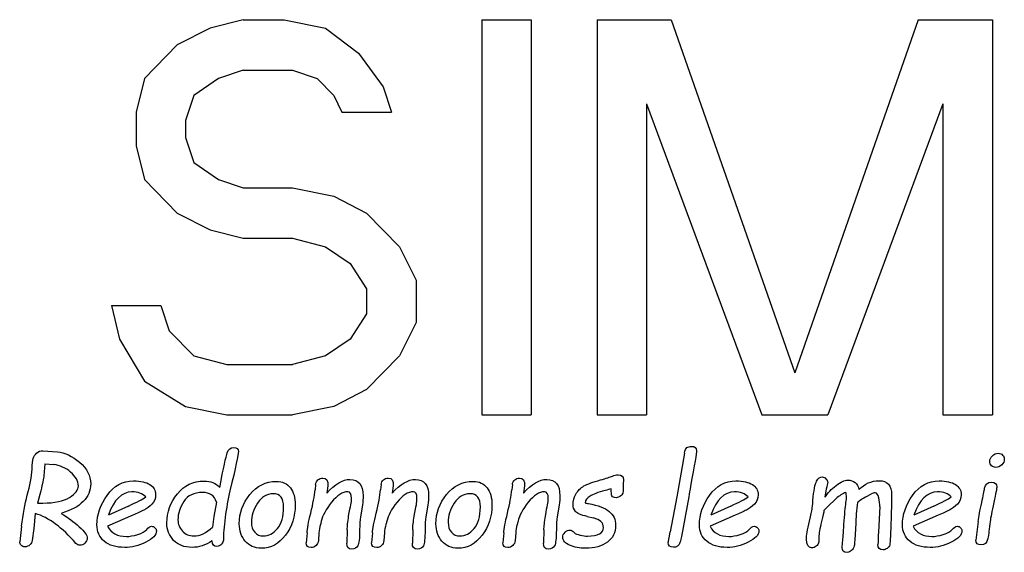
# Model space of a CAD drawing. Header units: millimetres. Extents: x 0 to 420, y 0 to 297.
# Tile 11 of 28: x 125 to 140, y 209 to 217. Entities that reach past the tile are written whole.
import ezdxf

# ---------------------------------------------------------------- set-up
doc = ezdxf.new("R2010")
doc.units = ezdxf.units.MM
doc.header["$LTSCALE"] = 23.1
doc.layers.add('08_SURFACES', color=7, linetype='CONTINUOUS')

msp = doc.modelspace()

# ---------------------------------------------------------------- linework, layer by layer
at = {"layer": '08_SURFACES', "color": 7, "linetype": 'Continuous'}
for p, q in [((128.712, 216.655), (128.217, 216.529)), ((128.712, 216.655), (129.332, 216.655)), ((129.332, 216.655), (129.952, 216.529)), ((132.307, 216.655), (132.307, 210.705)), ((132.307, 216.655), (133.051, 216.655)), ((133.051, 216.655), (133.051, 210.705)), ((134.043, 216.655), (134.043, 210.705)), ((134.043, 216.655), (135.158, 216.655)), ((135.158, 216.655), (137.018, 211.338)), ((138.877, 216.655), (137.018, 211.338)), ((138.877, 216.655), (139.993, 216.655)), ((139.993, 216.655), (139.993, 210.705)), ((128.217, 216.529), (127.721, 216.276)), ((129.952, 216.529), (130.448, 216.149)), ((127.721, 216.276), (127.225, 215.769)), ((130.448, 216.149), (130.82, 215.643)), ((128.712, 215.896), (128.341, 215.769)), ((128.712, 215.896), (129.456, 215.896)), ((129.456, 215.896), (129.828, 215.769)), ((127.225, 215.769), (127.101, 215.263)), ((128.341, 215.769), (127.969, 215.516)), ((129.828, 215.769), (130.076, 215.516)), ((130.82, 215.643), (130.944, 215.263)), ((127.969, 215.516), (127.845, 215.136)), ((130.076, 215.516), (130.2, 215.263)), ((127.101, 215.263), (127.101, 214.756)), ((130.2, 215.263), (130.944, 215.263)), ((134.786, 215.389), (134.786, 210.705)), ((134.786, 215.389), (136.522, 210.705)), ((139.249, 215.389), (137.514, 210.705)), ((139.249, 215.389), (139.249, 210.705)), ((127.845, 215.136), (127.845, 214.883)), ((127.845, 214.883), (127.969, 214.503)), ((127.101, 214.756), (127.225, 214.25)), ((127.969, 214.503), (128.341, 214.25)), ((127.225, 214.25), (127.721, 213.744)), ((128.341, 214.25), (128.712, 214.123)), ((128.712, 214.123), (129.456, 214.123)), ((129.456, 214.123), (130.076, 213.997)), ((130.076, 213.997), (130.572, 213.744)), ((127.721, 213.744), (128.217, 213.49)), ((130.572, 213.744), (131.068, 213.237)), ((128.217, 213.49), (128.712, 213.364)), ((128.712, 213.364), (129.456, 213.364)), ((129.456, 213.364), (129.952, 213.237)), ((129.952, 213.237), (130.324, 212.984)), ((131.068, 213.237), (131.316, 212.731)), ((130.324, 212.984), (130.572, 212.604)), ((130.572, 212.604), (130.572, 212.224)), ((131.316, 212.731), (131.316, 212.098)), ((126.729, 212.351), (126.853, 211.845)), ((126.729, 212.351), (127.473, 212.351)), ((127.473, 212.351), (127.597, 211.971)), ((130.572, 212.224), (130.324, 211.845)), ((131.316, 212.098), (131.068, 211.592)), ((127.597, 211.971), (127.969, 211.592)), ((126.853, 211.845), (127.225, 211.212)), ((130.324, 211.845), (129.952, 211.592)), ((127.969, 211.592), (128.465, 211.465)), ((129.952, 211.592), (129.456, 211.465)), ((131.068, 211.592), (130.572, 211.085)), ((128.465, 211.465), (129.456, 211.465)), ((127.225, 211.212), (127.845, 210.832)), ((130.572, 211.085), (130.076, 210.832)), ((127.845, 210.832), (128.465, 210.705)), ((130.076, 210.832), (129.456, 210.705)), ((128.465, 210.705), (129.456, 210.705)), ((132.307, 210.705), (133.051, 210.705)), ((134.043, 210.705), (134.786, 210.705)), ((136.522, 210.705), (137.514, 210.705)), ((139.249, 210.705), (139.993, 210.705)), ((125.695, 210.163), (125.915, 210.146)), ((135.356, 210.129), (135.242, 209.473)), ((125.727, 209.967), (125.711, 209.789)), ((125.727, 209.967), (125.86, 209.956)), ((129.804, 209.654), (129.796, 209.577)), ((129.986, 209.636), (129.971, 209.528)), ((130.79, 209.654), (130.782, 209.577)), ((130.972, 209.636), (130.956, 209.528)), ((132.766, 209.654), (132.758, 209.577)), ((132.948, 209.636), (132.932, 209.528)), ((134.437, 209.727), (134.432, 209.66)), ((134.432, 209.66), (134.434, 209.597)), ((125.664, 209.562), (125.616, 209.377)), ((137.486, 209.562), (137.473, 209.464)), ((137.491, 209.586), (137.486, 209.562)), ((125.616, 209.377), (125.696, 209.377)), ((126.985, 209.332), (126.684, 209.196)), ((128.31, 209.389), (128.272, 209.174)), ((130.509, 209.347), (130.479, 209.171)), ((131.495, 209.347), (131.465, 209.171)), ((133.471, 209.347), (133.441, 209.171)), ((135.242, 209.473), (135.142, 208.943)), ((135.423, 209.473), (135.311, 208.872)), ((136.056, 209.332), (135.755, 209.196)), ((137.64, 209.444), (137.511, 209.321)), ((139.114, 209.332), (138.813, 209.196)), ((125.583, 209.219), (125.559, 208.993)), ((127.049, 209.194), (126.672, 209.027)), ((136.12, 209.194), (135.743, 209.027)), ((137.511, 209.321), (137.458, 209.263)), ((137.944, 209.216), (137.931, 208.969)), ((138.298, 209.325), (138.285, 209.038)), ((139.178, 209.194), (138.801, 209.027)), ((128.272, 209.174), (128.251, 209.016)), ((133.894, 209.174), (133.986, 209.153)), ((139.78, 209.099), (139.743, 208.817)), ((125.376, 209.029), (125.348, 208.795)), ((125.559, 208.993), (125.535, 208.813)), ((129.674, 208.93), (129.66, 208.779)), ((129.854, 208.93), (129.845, 208.814)), ((130.279, 208.973), (130.274, 208.771)), ((130.659, 208.93), (130.645, 208.779)), ((130.839, 208.93), (130.83, 208.814)), ((131.265, 208.973), (131.26, 208.771)), ((132.635, 208.93), (132.622, 208.779)), ((132.816, 208.93), (132.806, 208.814)), ((133.241, 208.973), (133.236, 208.771))]:
    msp.add_line(p, q, dxfattribs=at)
for centre, radius, start, end in [((139.661, 209.099), 1.721, 170.3866, 176.1227), ((141.126, 208.758), 2.855, 174.3651, 180.0764)]:
    msp.add_arc(centre, radius, start, end, dxfattribs=at)
for points in [[(135.395, 210.212), (135.414, 210.224), (135.436, 210.231), (135.461, 210.231)], [(135.461, 210.231), (135.514, 210.231), (135.54, 210.208), (135.54, 210.163)], [(125.552, 210.05), (125.559, 210.078), (125.576, 210.105), (125.603, 210.129)], [(125.603, 210.129), (125.629, 210.154), (125.66, 210.165), (125.695, 210.163)], [(125.915, 210.146), (126.027, 210.138), (126.138, 210.086), (126.25, 209.991)], [(128.36, 209.613), (128.417, 209.905), (128.454, 210.078), (128.472, 210.133)], [(128.472, 210.133), (128.49, 210.188), (128.523, 210.215), (128.572, 210.215)], [(128.641, 210.152), (128.641, 210.109), (128.599, 209.914), (128.514, 209.562)], [(128.572, 210.215), (128.618, 210.215), (128.641, 210.194), (128.641, 210.152)], [(135.356, 210.129), (135.364, 210.172), (135.376, 210.2), (135.395, 210.212)], [(135.54, 210.163), (135.54, 210.137), (135.51, 209.959), (135.449, 209.629)], [(139.954, 210.004), (139.954, 210.036), (139.967, 210.064), (139.993, 210.089)], [(139.993, 210.089), (140.018, 210.114), (140.047, 210.127), (140.08, 210.127)], [(140.08, 210.127), (140.108, 210.127), (140.131, 210.118), (140.147, 210.1)], [(140.147, 210.1), (140.164, 210.083), (140.173, 210.063), (140.173, 210.039)], [(125.534, 209.888), (125.539, 209.967), (125.545, 210.021), (125.552, 210.05)], [(126.115, 209.842), (126.039, 209.907), (125.954, 209.945), (125.86, 209.956)], [(126.25, 209.991), (126.361, 209.897), (126.417, 209.789), (126.417, 209.668)], [(139.979, 209.94), (139.962, 209.957), (139.954, 209.978), (139.954, 210.004)], [(140.046, 209.914), (140.019, 209.914), (139.997, 209.923), (139.979, 209.94)], [(140.134, 209.952), (140.108, 209.926), (140.079, 209.914), (140.046, 209.914)], [(140.173, 210.039), (140.173, 210.006), (140.16, 209.977), (140.134, 209.952)], [(125.463, 209.498), (125.503, 209.641), (125.527, 209.771), (125.534, 209.888)], [(125.711, 209.789), (125.709, 209.768), (125.705, 209.738), (125.697, 209.699)], [(126.231, 209.635), (126.231, 209.709), (126.192, 209.777), (126.115, 209.842)], [(134.092, 209.725), (134.18, 209.749), (134.241, 209.768), (134.275, 209.784)], [(134.275, 209.784), (134.299, 209.795), (134.327, 209.801), (134.359, 209.801)], [(134.359, 209.801), (134.411, 209.801), (134.437, 209.777), (134.437, 209.727)], [(125.697, 209.699), (125.69, 209.661), (125.679, 209.615), (125.664, 209.562)], [(126.417, 209.668), (126.417, 209.46), (126.268, 209.311), (125.971, 209.221)], [(126.098, 209.462), (126.186, 209.518), (126.231, 209.576), (126.231, 209.635)], [(126.665, 209.493), (126.767, 209.638), (126.899, 209.71), (127.062, 209.71)], [(127.062, 209.71), (127.17, 209.71), (127.252, 209.692), (127.309, 209.656)], [(127.309, 209.656), (127.366, 209.619), (127.395, 209.569), (127.395, 209.503)], [(127.722, 209.514), (127.826, 209.643), (127.96, 209.709), (128.125, 209.709)], [(128.125, 209.709), (128.224, 209.709), (128.302, 209.676), (128.36, 209.613)], [(128.813, 209.506), (128.918, 209.637), (129.051, 209.703), (129.213, 209.703)], [(129.213, 209.703), (129.305, 209.703), (129.375, 209.671), (129.423, 209.606)], [(129.804, 209.654), (129.807, 209.684), (129.819, 209.708), (129.839, 209.726)], [(129.839, 209.726), (129.859, 209.744), (129.883, 209.754), (129.913, 209.754)], [(129.913, 209.754), (129.969, 209.754), (129.994, 209.715), (129.986, 209.636)], [(129.971, 209.528), (130.094, 209.664), (130.211, 209.733), (130.321, 209.733)], [(130.321, 209.733), (130.453, 209.733), (130.519, 209.651), (130.519, 209.486)], [(130.79, 209.654), (130.793, 209.684), (130.805, 209.708), (130.825, 209.726)], [(130.825, 209.726), (130.845, 209.744), (130.869, 209.754), (130.898, 209.754)], [(130.898, 209.754), (130.954, 209.754), (130.979, 209.715), (130.972, 209.636)], [(130.956, 209.528), (131.079, 209.664), (131.196, 209.733), (131.307, 209.733)], [(131.307, 209.733), (131.439, 209.733), (131.505, 209.651), (131.505, 209.486)], [(131.774, 209.506), (131.879, 209.637), (132.013, 209.703), (132.175, 209.703)], [(132.175, 209.703), (132.267, 209.703), (132.336, 209.671), (132.385, 209.606)], [(132.766, 209.654), (132.769, 209.684), (132.781, 209.708), (132.801, 209.726)], [(132.801, 209.726), (132.821, 209.744), (132.845, 209.754), (132.874, 209.754)], [(132.874, 209.754), (132.931, 209.754), (132.955, 209.715), (132.948, 209.636)], [(132.932, 209.528), (133.056, 209.664), (133.172, 209.733), (133.283, 209.733)], [(133.283, 209.733), (133.415, 209.733), (133.481, 209.651), (133.481, 209.486)], [(133.722, 209.512), (133.751, 209.562), (133.791, 209.603), (133.844, 209.634)], [(133.844, 209.634), (133.896, 209.664), (133.979, 209.695), (134.092, 209.725)], [(135.449, 209.629), (135.439, 209.573), (135.431, 209.521), (135.423, 209.473)], [(135.736, 209.493), (135.838, 209.638), (135.971, 209.71), (136.133, 209.71)], [(136.133, 209.71), (136.241, 209.71), (136.324, 209.692), (136.38, 209.656)], [(136.38, 209.656), (136.438, 209.619), (136.466, 209.569), (136.466, 209.503)], [(137.291, 209.415), (137.304, 209.567), (137.323, 209.664), (137.347, 209.707)], [(137.347, 209.707), (137.371, 209.749), (137.399, 209.771), (137.432, 209.771)], [(137.432, 209.771), (137.454, 209.771), (137.472, 209.762), (137.488, 209.744)], [(137.473, 209.464), (137.514, 209.529), (137.57, 209.589), (137.641, 209.643)], [(137.488, 209.744), (137.505, 209.726), (137.514, 209.706), (137.514, 209.684)], [(137.514, 209.684), (137.514, 209.672), (137.506, 209.64), (137.491, 209.586)], [(137.641, 209.643), (137.712, 209.696), (137.769, 209.722), (137.812, 209.722)], [(137.812, 209.722), (137.908, 209.722), (137.967, 209.674), (137.987, 209.579)], [(137.987, 209.579), (138.069, 209.668), (138.169, 209.713), (138.289, 209.713)], [(138.289, 209.713), (138.413, 209.713), (138.475, 209.641), (138.475, 209.499)], [(138.793, 209.493), (138.896, 209.638), (139.028, 209.71), (139.191, 209.71)], [(139.191, 209.71), (139.298, 209.71), (139.381, 209.692), (139.438, 209.656)], [(139.438, 209.656), (139.495, 209.619), (139.524, 209.569), (139.524, 209.503)], [(139.877, 209.6), (139.888, 209.661), (139.923, 209.692), (139.982, 209.692)], [(139.982, 209.692), (140.034, 209.692), (140.06, 209.668), (140.06, 209.62)], [(125.376, 209.029), (125.398, 209.204), (125.425, 209.361), (125.463, 209.498)], [(126.511, 209.05), (126.511, 209.201), (126.562, 209.348), (126.665, 209.493)], [(127.036, 209.545), (126.885, 209.545), (126.768, 209.428), (126.684, 209.196)], [(127.245, 209.471), (127.2, 209.52), (127.13, 209.545), (127.036, 209.545)], [(127.395, 209.503), (127.395, 209.447), (127.376, 209.4), (127.339, 209.362)], [(127.564, 209.079), (127.564, 209.24), (127.616, 209.385), (127.722, 209.514)], [(128.103, 209.537), (127.971, 209.537), (127.877, 209.491), (127.818, 209.401)], [(128.31, 209.389), (128.279, 209.488), (128.211, 209.537), (128.103, 209.537)], [(128.514, 209.562), (128.484, 209.434), (128.46, 209.299), (128.441, 209.16)], [(128.655, 209.065), (128.655, 209.227), (128.707, 209.374), (128.813, 209.506)], [(129.164, 209.517), (129.068, 209.517), (128.989, 209.469), (128.928, 209.375)], [(129.322, 209.319), (129.322, 209.451), (129.271, 209.517), (129.164, 209.517)], [(129.423, 209.606), (129.472, 209.542), (129.497, 209.457), (129.497, 209.35)], [(129.731, 209.227), (129.765, 209.368), (129.787, 209.485), (129.796, 209.577)], [(130.291, 209.547), (130.21, 209.547), (130.127, 209.493), (130.043, 209.388)], [(130.344, 209.446), (130.344, 209.513), (130.325, 209.547), (130.291, 209.547)], [(130.519, 209.486), (130.519, 209.446), (130.516, 209.4), (130.509, 209.347)], [(130.716, 209.227), (130.751, 209.368), (130.772, 209.485), (130.782, 209.577)], [(131.276, 209.547), (131.195, 209.547), (131.113, 209.493), (131.029, 209.388)], [(131.33, 209.446), (131.33, 209.513), (131.311, 209.547), (131.276, 209.547)], [(131.505, 209.486), (131.505, 209.446), (131.502, 209.4), (131.495, 209.347)], [(131.616, 209.065), (131.616, 209.227), (131.669, 209.374), (131.774, 209.506)], [(132.126, 209.517), (132.03, 209.517), (131.951, 209.469), (131.89, 209.375)], [(132.284, 209.319), (132.284, 209.451), (132.233, 209.517), (132.126, 209.517)], [(132.385, 209.606), (132.434, 209.542), (132.459, 209.457), (132.459, 209.35)], [(132.693, 209.227), (132.727, 209.368), (132.748, 209.485), (132.758, 209.577)], [(133.252, 209.547), (133.171, 209.547), (133.089, 209.493), (133.005, 209.388)], [(133.306, 209.446), (133.306, 209.513), (133.287, 209.547), (133.252, 209.547)], [(133.481, 209.486), (133.481, 209.446), (133.478, 209.4), (133.471, 209.347)], [(133.679, 209.352), (133.679, 209.407), (133.693, 209.46), (133.722, 209.512)], [(133.935, 209.481), (133.891, 209.453), (133.866, 209.42), (133.86, 209.381)], [(134.163, 209.566), (134.054, 209.537), (133.978, 209.508), (133.935, 209.481)], [(134.254, 209.592), (134.23, 209.584), (134.199, 209.576), (134.163, 209.566)], [(134.266, 209.484), (134.257, 209.502), (134.254, 209.537), (134.254, 209.592)], [(134.327, 209.458), (134.295, 209.458), (134.275, 209.467), (134.266, 209.484)], [(134.4, 209.486), (134.376, 209.468), (134.352, 209.458), (134.327, 209.458)], [(134.434, 209.597), (134.436, 209.541), (134.424, 209.504), (134.4, 209.486)], [(135.582, 209.05), (135.582, 209.201), (135.633, 209.348), (135.736, 209.493)], [(136.108, 209.545), (135.957, 209.545), (135.839, 209.428), (135.755, 209.196)], [(136.316, 209.471), (136.271, 209.52), (136.201, 209.545), (136.108, 209.545)], [(136.466, 209.503), (136.466, 209.447), (136.447, 209.4), (136.41, 209.362)], [(137.786, 209.537), (137.738, 209.519), (137.69, 209.488), (137.64, 209.444)], [(137.797, 209.466), (137.797, 209.493), (137.793, 209.517), (137.786, 209.537)], [(138.104, 209.478), (138.039, 209.443), (137.993, 209.412), (137.964, 209.387)], [(138.23, 209.532), (138.21, 209.532), (138.168, 209.514), (138.104, 209.478)], [(138.283, 209.456), (138.271, 209.506), (138.254, 209.532), (138.23, 209.532)], [(138.475, 209.499), (138.475, 209.383), (138.472, 209.24), (138.465, 209.073)], [(138.64, 209.05), (138.64, 209.201), (138.691, 209.348), (138.793, 209.493)], [(139.165, 209.545), (139.014, 209.545), (138.896, 209.428), (138.813, 209.196)], [(139.374, 209.471), (139.329, 209.52), (139.259, 209.545), (139.165, 209.545)], [(139.524, 209.503), (139.524, 209.447), (139.504, 209.4), (139.468, 209.362)], [(139.832, 209.383), (139.856, 209.488), (139.869, 209.56), (139.877, 209.6)], [(140.06, 209.62), (140.06, 209.604), (140.044, 209.525), (140.013, 209.383)], [(125.696, 209.377), (125.875, 209.377), (126.009, 209.405), (126.098, 209.462)], [(126.985, 209.332), (127.112, 209.39), (127.198, 209.436), (127.245, 209.471)], [(127.339, 209.362), (127.302, 209.323), (127.262, 209.293), (127.218, 209.272)], [(127.818, 209.401), (127.76, 209.309), (127.731, 209.217), (127.731, 209.123)], [(128.928, 209.375), (128.867, 209.28), (128.837, 209.184), (128.837, 209.089)], [(129.497, 209.35), (129.497, 209.175), (129.447, 209.023), (129.35, 208.892)], [(130.043, 209.388), (129.959, 209.281), (129.908, 209.186), (129.889, 209.103)], [(130.301, 209.179), (130.314, 209.263), (130.325, 209.32), (130.335, 209.349)], [(130.335, 209.349), (130.34, 209.387), (130.344, 209.419), (130.344, 209.446)], [(131.029, 209.388), (130.944, 209.281), (130.894, 209.186), (130.875, 209.103)], [(131.287, 209.179), (131.3, 209.263), (131.311, 209.32), (131.32, 209.349)], [(131.32, 209.349), (131.326, 209.387), (131.33, 209.419), (131.33, 209.446)], [(131.89, 209.375), (131.829, 209.28), (131.799, 209.184), (131.799, 209.089)], [(132.459, 209.35), (132.459, 209.175), (132.409, 209.023), (132.311, 208.892)], [(133.005, 209.388), (132.92, 209.281), (132.87, 209.186), (132.851, 209.103)], [(133.263, 209.179), (133.276, 209.263), (133.287, 209.32), (133.296, 209.349)], [(133.296, 209.349), (133.302, 209.387), (133.306, 209.419), (133.306, 209.446)], [(133.715, 209.251), (133.691, 209.281), (133.679, 209.315), (133.679, 209.352)], [(133.86, 209.381), (133.875, 209.376), (133.892, 209.371), (133.911, 209.368)], [(133.911, 209.368), (134.054, 209.343), (134.159, 209.303), (134.223, 209.251)], [(136.056, 209.332), (136.183, 209.39), (136.269, 209.436), (136.316, 209.471)], [(136.41, 209.362), (136.373, 209.323), (136.333, 209.293), (136.29, 209.272)], [(137.28, 209.285), (137.283, 209.309), (137.286, 209.353), (137.291, 209.415)], [(137.759, 209.057), (137.768, 209.204), (137.778, 209.313), (137.789, 209.387)], [(137.789, 209.387), (137.794, 209.416), (137.797, 209.443), (137.797, 209.466)], [(138.298, 209.325), (138.3, 209.363), (138.294, 209.407), (138.283, 209.456)], [(139.114, 209.332), (139.24, 209.39), (139.327, 209.436), (139.374, 209.471)], [(139.468, 209.362), (139.431, 209.323), (139.39, 209.293), (139.347, 209.272)], [(139.78, 209.099), (139.79, 209.172), (139.806, 209.267), (139.832, 209.383)], [(140.013, 209.383), (139.985, 209.253), (139.967, 209.159), (139.96, 209.099)], [(126.194, 208.77), (125.99, 209.009), (125.787, 209.159), (125.583, 209.219)], [(125.971, 209.221), (126.074, 209.162), (126.165, 209.095), (126.245, 209.021)], [(127.218, 209.272), (127.175, 209.251), (127.119, 209.225), (127.049, 209.194)], [(129.229, 208.992), (129.291, 209.066), (129.322, 209.174), (129.322, 209.319)], [(129.674, 208.93), (129.679, 208.988), (129.696, 209.088), (129.731, 209.227)], [(130.279, 208.973), (130.281, 209.026), (130.288, 209.095), (130.301, 209.179)], [(130.659, 208.93), (130.665, 208.988), (130.682, 209.088), (130.716, 209.227)], [(131.265, 208.973), (131.267, 209.026), (131.274, 209.095), (131.287, 209.179)], [(132.191, 208.992), (132.253, 209.066), (132.284, 209.174), (132.284, 209.319)], [(132.635, 208.93), (132.641, 208.988), (132.658, 209.088), (132.693, 209.227)], [(133.241, 208.973), (133.243, 209.026), (133.25, 209.095), (133.263, 209.179)], [(133.894, 209.174), (133.799, 209.196), (133.739, 209.222), (133.715, 209.251)], [(134.223, 209.251), (134.288, 209.2), (134.321, 209.13), (134.321, 209.044)], [(136.29, 209.272), (136.246, 209.251), (136.19, 209.225), (136.12, 209.194)], [(137.24, 209.104), (137.263, 209.2), (137.276, 209.26), (137.28, 209.285)], [(137.458, 209.263), (137.454, 209.237), (137.441, 209.183), (137.421, 209.101)], [(139.347, 209.272), (139.304, 209.251), (139.248, 209.225), (139.178, 209.194)], [(126.622, 208.801), (126.548, 208.863), (126.511, 208.945), (126.511, 209.05)], [(127.666, 208.815), (127.598, 208.886), (127.564, 208.974), (127.564, 209.079)], [(127.731, 209.123), (127.731, 209.058), (127.754, 209.002), (127.797, 208.954)], [(128.441, 209.16), (128.423, 209.019), (128.414, 208.909), (128.415, 208.817)], [(128.745, 208.802), (128.684, 208.872), (128.655, 208.96), (128.655, 209.065)], [(128.837, 209.089), (128.837, 209.024), (128.853, 208.974), (128.886, 208.937)], [(129.876, 209.054), (129.864, 209.011), (129.856, 208.97), (129.854, 208.93)], [(129.889, 209.103), (129.886, 209.088), (129.881, 209.071), (129.876, 209.054)], [(130.479, 209.171), (130.471, 209.123), (130.466, 209.057), (130.466, 208.973)], [(130.862, 209.054), (130.85, 209.011), (130.841, 208.97), (130.839, 208.93)], [(130.875, 209.103), (130.872, 209.088), (130.867, 209.071), (130.862, 209.054)], [(131.465, 209.171), (131.457, 209.123), (131.452, 209.057), (131.452, 208.973)], [(131.706, 208.802), (131.646, 208.872), (131.616, 208.96), (131.616, 209.065)], [(131.799, 209.089), (131.799, 209.024), (131.815, 208.974), (131.848, 208.937)], [(132.838, 209.054), (132.826, 209.011), (132.817, 208.97), (132.816, 208.93)], [(132.851, 209.103), (132.848, 209.088), (132.843, 209.071), (132.838, 209.054)], [(133.441, 209.171), (133.433, 209.123), (133.428, 209.057), (133.428, 208.973)], [(134.137, 209.009), (134.137, 209.079), (134.086, 209.126), (133.986, 209.153)], [(134.321, 209.044), (134.321, 208.933), (134.279, 208.848), (134.197, 208.787)], [(135.693, 208.801), (135.619, 208.863), (135.582, 208.945), (135.582, 209.05)], [(137.194, 208.832), (137.194, 208.883), (137.208, 208.974), (137.24, 209.104)], [(137.421, 209.101), (137.395, 208.992), (137.382, 208.913), (137.382, 208.864)], [(137.739, 208.789), (137.745, 208.84), (137.752, 208.93), (137.759, 209.057)], [(138.465, 209.073), (138.457, 208.863), (138.451, 208.754), (138.448, 208.745)], [(138.751, 208.801), (138.677, 208.863), (138.64, 208.945), (138.64, 209.05)], [(139.96, 209.099), (139.948, 208.99), (139.936, 208.904), (139.924, 208.841)], [(126.245, 209.021), (126.324, 208.946), (126.364, 208.889), (126.364, 208.849)], [(126.672, 209.027), (126.725, 208.925), (126.819, 208.874), (126.955, 208.874)], [(126.955, 208.874), (127.003, 208.874), (127.059, 208.884), (127.126, 208.904)], [(127.126, 208.904), (127.191, 208.923), (127.236, 208.948), (127.26, 208.979)], [(127.406, 208.958), (127.406, 208.896), (127.352, 208.838), (127.245, 208.787)], [(127.26, 208.979), (127.285, 209.011), (127.309, 209.027), (127.335, 209.027)], [(127.335, 209.027), (127.355, 209.027), (127.372, 209.02), (127.385, 209.006)], [(127.385, 209.006), (127.399, 208.992), (127.406, 208.977), (127.406, 208.958)], [(127.797, 208.954), (127.842, 208.906), (127.899, 208.882), (127.971, 208.882)], [(127.971, 208.882), (128.065, 208.882), (128.159, 208.926), (128.251, 209.016)], [(128.886, 208.937), (128.919, 208.9), (128.963, 208.882), (129.015, 208.882)], [(129.35, 208.892), (129.251, 208.761), (129.13, 208.696), (128.985, 208.696)], [(129.015, 208.882), (129.096, 208.882), (129.167, 208.919), (129.229, 208.992)], [(130.466, 208.973), (130.466, 208.846), (130.457, 208.766), (130.441, 208.734)], [(131.452, 208.973), (131.452, 208.846), (131.443, 208.766), (131.426, 208.734)], [(131.848, 208.937), (131.881, 208.9), (131.925, 208.882), (131.977, 208.882)], [(132.311, 208.892), (132.213, 208.761), (132.092, 208.696), (131.947, 208.696)], [(131.977, 208.882), (132.058, 208.882), (132.129, 208.919), (132.191, 208.992)], [(133.428, 208.973), (133.428, 208.846), (133.419, 208.766), (133.402, 208.734)], [(133.524, 208.862), (133.524, 208.89), (133.535, 208.916), (133.559, 208.938)], [(133.559, 208.938), (133.582, 208.96), (133.607, 208.971), (133.634, 208.971)], [(133.634, 208.971), (133.652, 208.971), (133.674, 208.956), (133.7, 208.928)], [(133.7, 208.928), (133.713, 208.914), (133.742, 208.903), (133.786, 208.894)], [(133.786, 208.894), (133.83, 208.885), (133.867, 208.88), (133.896, 208.88)], [(133.896, 208.88), (134.056, 208.88), (134.137, 208.922), (134.137, 209.009)], [(135.114, 208.782), (135.114, 208.795), (135.124, 208.85), (135.142, 208.943)], [(135.743, 209.027), (135.797, 208.925), (135.891, 208.874), (136.027, 208.874)], [(136.027, 208.874), (136.074, 208.874), (136.131, 208.884), (136.197, 208.904)], [(136.197, 208.904), (136.262, 208.923), (136.307, 208.948), (136.331, 208.979)], [(136.477, 208.958), (136.477, 208.896), (136.423, 208.838), (136.316, 208.787)], [(136.331, 208.979), (136.356, 209.011), (136.381, 209.027), (136.406, 209.027)], [(136.406, 209.027), (136.427, 209.027), (136.443, 209.02), (136.457, 209.006)], [(136.457, 209.006), (136.47, 208.992), (136.477, 208.977), (136.477, 208.958)], [(137.931, 208.969), (137.924, 208.844), (137.918, 208.765), (137.913, 208.735)], [(138.801, 209.027), (138.854, 208.925), (138.948, 208.874), (139.084, 208.874)], [(139.084, 208.874), (139.132, 208.874), (139.188, 208.884), (139.254, 208.904)], [(139.254, 208.904), (139.319, 208.923), (139.365, 208.948), (139.388, 208.979)], [(139.535, 208.958), (139.535, 208.896), (139.48, 208.838), (139.374, 208.787)], [(139.388, 208.979), (139.413, 209.011), (139.438, 209.027), (139.464, 209.027)], [(139.464, 209.027), (139.484, 209.027), (139.501, 209.02), (139.514, 209.006)], [(139.514, 209.006), (139.527, 208.992), (139.535, 208.977), (139.535, 208.958)], [(125.369, 208.741), (125.354, 208.756), (125.348, 208.774), (125.348, 208.795)], [(125.427, 208.718), (125.403, 208.718), (125.384, 208.726), (125.369, 208.741)], [(125.5, 208.748), (125.479, 208.728), (125.456, 208.718), (125.427, 208.718)], [(125.535, 208.813), (125.531, 208.789), (125.52, 208.767), (125.5, 208.748)], [(126.254, 208.741), (126.231, 208.741), (126.211, 208.75), (126.194, 208.77)], [(126.331, 208.775), (126.309, 208.752), (126.283, 208.741), (126.254, 208.741)], [(126.364, 208.849), (126.364, 208.822), (126.353, 208.797), (126.331, 208.775)], [(126.929, 208.709), (126.797, 208.709), (126.695, 208.74), (126.622, 208.801)], [(127.245, 208.787), (127.138, 208.736), (127.033, 208.709), (126.929, 208.709)], [(127.943, 208.709), (127.826, 208.709), (127.734, 208.745), (127.666, 208.815)], [(128.244, 208.806), (128.146, 208.742), (128.046, 208.709), (127.943, 208.709)], [(128.314, 208.724), (128.276, 208.724), (128.253, 208.751), (128.244, 208.806)], [(128.386, 208.755), (128.366, 208.735), (128.342, 208.724), (128.314, 208.724)], [(128.415, 208.817), (128.416, 208.797), (128.405, 208.776), (128.386, 208.755)], [(128.985, 208.696), (128.885, 208.696), (128.805, 208.732), (128.745, 208.802)], [(129.737, 208.707), (129.685, 208.707), (129.66, 208.731), (129.66, 208.779)], [(129.81, 208.736), (129.789, 208.717), (129.765, 208.707), (129.737, 208.707)], [(129.845, 208.814), (129.842, 208.781), (129.83, 208.754), (129.81, 208.736)], [(130.349, 208.684), (130.295, 208.684), (130.27, 208.714), (130.274, 208.771)], [(130.441, 208.734), (130.424, 208.701), (130.394, 208.684), (130.349, 208.684)], [(130.723, 208.707), (130.671, 208.707), (130.645, 208.731), (130.645, 208.779)], [(130.795, 208.736), (130.775, 208.717), (130.751, 208.707), (130.723, 208.707)], [(130.83, 208.814), (130.828, 208.781), (130.816, 208.754), (130.795, 208.736)], [(131.335, 208.684), (131.281, 208.684), (131.256, 208.714), (131.26, 208.771)], [(131.426, 208.734), (131.41, 208.701), (131.379, 208.684), (131.335, 208.684)], [(131.947, 208.696), (131.846, 208.696), (131.766, 208.732), (131.706, 208.802)], [(132.699, 208.707), (132.647, 208.707), (132.622, 208.731), (132.622, 208.779)], [(132.771, 208.736), (132.751, 208.717), (132.727, 208.707), (132.699, 208.707)], [(132.806, 208.814), (132.804, 208.781), (132.792, 208.754), (132.771, 208.736)], [(133.311, 208.684), (133.257, 208.684), (133.232, 208.714), (133.236, 208.771)], [(133.402, 208.734), (133.386, 208.701), (133.355, 208.684), (133.311, 208.684)], [(133.628, 208.742), (133.559, 208.772), (133.524, 208.812), (133.524, 208.862)], [(133.868, 208.696), (133.778, 208.696), (133.698, 208.712), (133.628, 208.742)], [(134.197, 208.787), (134.114, 208.726), (134.004, 208.696), (133.868, 208.696)], [(135.192, 208.711), (135.14, 208.711), (135.114, 208.735), (135.114, 208.782)], [(135.283, 208.766), (135.276, 208.75), (135.264, 208.737), (135.249, 208.726)], [(135.311, 208.872), (135.301, 208.818), (135.291, 208.783), (135.283, 208.766)], [(136, 208.709), (135.868, 208.709), (135.766, 208.74), (135.693, 208.801)], [(136.316, 208.787), (136.21, 208.736), (136.104, 208.709), (136, 208.709)], [(137.272, 208.703), (137.219, 208.703), (137.194, 208.747), (137.194, 208.832)], [(137.376, 208.777), (137.372, 208.76), (137.36, 208.744), (137.34, 208.728)], [(137.382, 208.864), (137.382, 208.823), (137.379, 208.794), (137.376, 208.777)], [(137.73, 208.709), (137.73, 208.712), (137.732, 208.738), (137.739, 208.789)], [(137.913, 208.735), (137.907, 208.703), (137.894, 208.679), (137.874, 208.662)], [(138.347, 208.673), (138.296, 208.673), (138.271, 208.701), (138.271, 208.754)], [(138.448, 208.745), (138.442, 208.726), (138.429, 208.71), (138.41, 208.695)], [(139.057, 208.709), (138.926, 208.709), (138.824, 208.74), (138.751, 208.801)], [(139.374, 208.787), (139.267, 208.736), (139.161, 208.709), (139.057, 208.709)], [(139.821, 208.747), (139.769, 208.747), (139.743, 208.77), (139.743, 208.817)], [(139.924, 208.841), (139.912, 208.778), (139.878, 208.747), (139.821, 208.747)], [(135.249, 208.726), (135.233, 208.716), (135.214, 208.711), (135.192, 208.711)], [(137.34, 208.728), (137.32, 208.712), (137.297, 208.703), (137.272, 208.703)], [(137.806, 208.635), (137.754, 208.635), (137.73, 208.66), (137.73, 208.709)], [(137.874, 208.662), (137.855, 208.645), (137.832, 208.635), (137.806, 208.635)], [(138.41, 208.695), (138.391, 208.68), (138.37, 208.673), (138.347, 208.673)]]:
    msp.add_open_spline(points, degree=3, dxfattribs=at)

doc.saveas('drawing.dxf')
